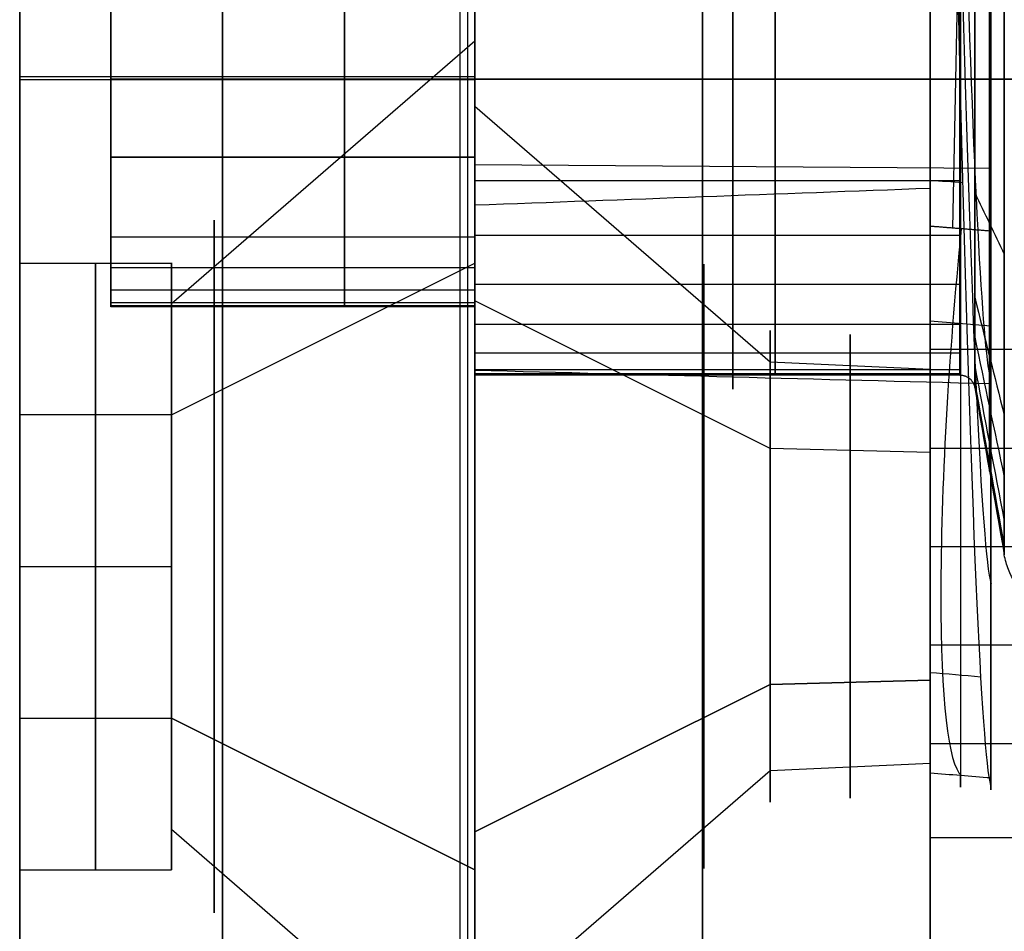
# Model space of a CAD drawing. Header units: millimetres. Extents: x 2083 to 2554, y -1671 to -6.
# Tile 3 of 256: x 2300.62 to 2307.1, y -104.07 to -98.06. Entities that reach past the tile are written whole.
import ezdxf

# ---------------------------------------------------------------- set-up
doc = ezdxf.new("R2010")
doc.units = ezdxf.units.MM
doc.header["$MEASUREMENT"] = 0
doc.layers.add('Base', color=7, linetype='Continuous', true_color=0x000000)
doc.layers.add('Default', color=7, linetype='Continuous', true_color=0x000000)

# ---------------------------------------------------------------- blocks, each defined once
blk = doc.blocks.new('PRT0005_A')
at = {"layer": 'Default'}
for p, q in [((28.5788, 0.5, 16.5), (26.8468, 2.5, 15.5)), ((29.3109, 0.5, 19.232), (28.3109, 2.5, 20.9641)), ((28.3116, 2.4986, 20.9629), (28.3109, 2.5, 20.9641)), ((29.3109, 0.5, 19.2321), (28.3116, 2.4986, 20.9629)), ((32.3109, 2.5, 14.0359), (31.3109, 0.5, 15.768)), ((31.3109, 0.5, 15.7679), (32.3102, 2.4986, 14.0371)), ((32.0429, 0.5, 18.5), (33.775, 2.5, 19.5)), ((22.4777, 2.45, -1), (48, 2.45, -1)), ((22.4777, 2.45, 1), (48, 2.45, 1)), ((22.5, 2.4), (48, 2.4)), ((28.3109, -0.5, 17.5), (28.3109, 0.5, 17.5)), ((29.3109, 0.5, 19.232), (29.3109, -0.5, 19.2321)), ((30.3109, -0.5, 19.5), (30.3109, 0.5, 19.5)), ((30.3109, -0.5, 15.5), (30.3109, 0.5, 15.5)), ((31.3109, -0.5, 15.7679), (31.3109, 0.5, 15.768)), ((32.3109, -0.5, 17.5), (32.3109, 0.5, 17.5)), ((22.5, -0.5), (48.5, -0.5))]:
    blk.add_line(p, q, dxfattribs=at)
at = {"layer": 'Default', "extrusion": (0, 1, 0)}
for centre, radius, start, end in [((-30.3109, 17.5, 0.7826), 2.2826, 239.99995, 59.99995), ((-30.3109, 17.5, 0.7826), 2.2826, 59.99995, 239.99995), ((-30.3109, 17.5), 2, 239.99997, 59.99997), ((-30.3109, 17.5), 2, 59.99997, 239.99997)]:
    blk.add_arc(centre, radius, start, end, dxfattribs=at)
at = {"layer": 'Default', "extrusion": (2.04714e-11, 1, 5.37731e-12)}
blk.add_arc((-30.3109, 17.5, 0.5), 2, 270, 59.99995, dxfattribs=at)
at = {"layer": 'Default', "extrusion": (2.85035e-10, 1, -1.06282e-09)}
blk.add_arc((-30.3109, 17.5, 0.5), 2, 59.99995, 90, dxfattribs=at)
at = {"layer": 'Default', "extrusion": (2.85316e-10, 1, -1.06371e-09)}
blk.add_arc((-30.3109, 17.5, 0.5), 2, 239.99995, 270, dxfattribs=at)
at = {"layer": 'Default', "extrusion": (-2.0438e-11, 1, -5.59511e-12)}
blk.add_arc((-30.3109, 17.5, 0.5), 2, 90, 239.99995, dxfattribs=at)
at = {"layer": 'Default'}
for points, knots in [([(48.5, 2.5), (48.4998, 2.5, -2.4106), (48.1018, 2.5, -7.9082), (45.8919, 2.5, -16.6893), (41.5182, 2.5, -25.7529), (35.1943, 2.5, -33.901), (27.2729, 2.5, -40.5395), (19.8149, 2.5, -44.4809), (13.6601, 2.5, -46.6198), (9.0265, 2.5, -47.7296), (5.2116, 2.5, -48.2607), (2.2131, 2.5, -48.4665), (0.7442, 2.5, -48.4998), (0, 2.5, -48.5)], [0, 0, 0, 0, 0.105434, 0.233229, 0.361024, 0.488819, 0.616614, 0.74441, 0.808307, 0.872205, 0.936102, 0.968051, 1, 1, 1, 1]), ([(0, 2.5, 48.5), (0.731, 2.5, 48.5), (2.1962, 2.5, 48.4672), (5.1911, 2.5, 48.2629), (9.0056, 2.5, 47.7335), (13.6392, 2.5, 46.6259), (19.7942, 2.5, 44.49), (27.2535, 2.5, 40.5525), (35.178, 2.5, 33.9179), (41.506, 2.5, 25.7726), (45.8843, 2.5, 16.7103), (48.1002, 2.5, 7.9221), (48.4998, 2.5, 2.4172), (48.5, 2.5)], [0, 0, 0, 0, 0.0318, 0.063745, 0.127633, 0.191521, 0.255409, 0.383186, 0.510963, 0.638739, 0.766516, 0.894293, 1, 1, 1, 1]), ([(48.4999, 0.8364, 0), (48.4998, 0.8364, -2.4106), (48.1018, 0.8364, -7.9082), (45.8918, 0.8364, -16.6893), (41.5182, 0.8364, -25.7529), (35.1943, 0.8364, -33.901), (27.2728, 0.8364, -40.5395), (19.8149, 0.8364, -44.4809), (13.6601, 0.8364, -46.6198), (9.0265, 0.8364, -47.7296), (5.2116, 0.8364, -48.2607), (2.2131, 0.8364, -48.4665), (0.0098, 0.8364, -48.5165), (-2.1928, 0.8364, -48.4674), (-5.1911, 0.8364, -48.2629), (-9.0056, 0.8364, -47.7335), (-13.6392, 0.8364, -46.6259), (-19.7942, 0.8364, -44.49), (-27.2535, 0.8364, -40.5525), (-35.178, 0.8364, -33.9179), (-41.506, 0.8364, -25.7726), (-45.8843, 0.8364, -16.7103), (-48.1002, 0.8364, -7.9221), (-48.4998, 0.8364, -2.4172), (-48.4999, 0.8364, 0)], [1.70615, 1.70615, 1.70615, 1.70615, 9.750509, 19.501019, 29.251528, 39.002037, 48.752547, 58.503056, 63.378311, 68.253565, 73.12882, 75.566447, 78.004075, 80.441702, 82.879329, 87.754584, 92.629839, 97.505093, 107.255602, 117.006112, 126.756621, 136.50713, 146.25764, 154.324059, 154.324059, 154.324059, 154.324059]), ([(-48.4999, 0.8364, 0), (-48.4998, 0.8364, 2.4106), (-48.1018, 0.8364, 7.9082), (-45.8918, 0.8364, 16.6893), (-41.5182, 0.8364, 25.7529), (-35.1943, 0.8364, 33.901), (-27.2728, 0.8364, 40.5395), (-19.8149, 0.8364, 44.4809), (-13.6601, 0.8364, 46.6198), (-9.0265, 0.8364, 47.7296), (-5.2116, 0.8364, 48.2607), (-2.2131, 0.8364, 48.4665), (-0.0098, 0.8364, 48.5165), (2.1928, 0.8364, 48.4674), (5.1911, 0.8364, 48.2629), (9.0056, 0.8364, 47.7335), (13.6392, 0.8364, 46.6259), (19.7942, 0.8364, 44.49), (27.2535, 0.8364, 40.5525), (35.178, 0.8364, 33.9179), (41.506, 0.8364, 25.7726), (45.8843, 0.8364, 16.7103), (48.1002, 0.8364, 7.9221), (48.4998, 0.8364, 2.4172), (48.4999, 0.8364, 0)], [1.70615, 1.70615, 1.70615, 1.70615, 9.750509, 19.501019, 29.251528, 39.002037, 48.752547, 58.503056, 63.378311, 68.253565, 73.12882, 75.566447, 78.004075, 80.441702, 82.879329, 87.754584, 92.629839, 97.505093, 107.255602, 117.006112, 126.756621, 136.50713, 146.25764, 154.324059, 154.324059, 154.324059, 154.324059]), ([(48.5, -0.5), (48.4998, -0.5, -2.4106), (48.1018, -0.5, -7.9082), (45.8919, -0.5, -16.6893), (41.5182, -0.5, -25.7529), (35.1943, -0.5, -33.901), (27.2729, -0.5, -40.5395), (19.8149, -0.5, -44.4809), (13.6601, -0.5, -46.6198), (9.0265, -0.5, -47.7296), (5.2116, -0.5, -48.2607), (2.2131, -0.5, -48.4665), (0.7442, -0.5, -48.4998), (0, -0.5, -48.5)], [-1, -1, -1, -1, -0.894566, -0.766771, -0.638976, -0.511181, -0.383386, -0.25559, -0.191693, -0.127795, -0.063898, -0.031949, 0, 0, 0, 0]), ([(48.5, -0.5), (48.4998, -0.5, 2.4172), (48.1002, -0.5, 7.9221), (45.8843, -0.5, 16.7103), (41.506, -0.5, 25.7726), (35.178, -0.5, 33.9179), (27.2535, -0.5, 40.5525), (19.7942, -0.5, 44.49), (13.6392, -0.5, 46.6259), (9.0056, -0.5, 47.7335), (5.1911, -0.5, 48.2629), (2.1962, -0.5, 48.4672), (0.731, -0.5, 48.5), (0, -0.5, 48.5)], [0, 0, 0, 0, 0.105707, 0.233484, 0.361261, 0.489037, 0.616814, 0.744591, 0.808479, 0.872367, 0.936255, 0.9682, 1, 1, 1, 1])]:
    blk.add_open_spline(points, degree=3, knots=knots, dxfattribs=at)
for points in [[(22.4777, 2.5, -1.0008), (35.2389, 2.5, -1.0004), (48, 2.5, -1)], [(48, 2.5, 1), (35.2389, 2.5, 1.0004), (22.4777, 2.5, 1.0008)], [(27.0824, -0.5, 40.2342), (27.0824, 1, 40.2342), (27.0824, 2.5, 40.2342)], [(27.1015, -0.5, -40.2214), (27.1015, 1, -40.2214), (27.1015, 2.5, -40.2214)], [(22.4777, 2.4, -1.0008), (35.2389, 2.4, -1.0004), (48, 2.4, -1)], [(22.4777, 2.4, 1.0008), (35.2389, 2.4, 1.0004), (48, 2.4, 1)]]:
    blk.add_open_spline(points, degree=2, dxfattribs=at)
for points, weights, knots in [([(28.3109, 2.5, 20.9641), (25.6528, 2.5, 19.4294), (26.4472, 2.5, 16.4647), (27.2416, 2.5, 13.5), (30.3109, 2.5, 13.5)], [1, 0.793353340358, 1, 0.793353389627, 0.999999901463], [0, 0, 0, 5.235977, 5.235977, 10.471953, 10.471953, 10.471953]), ([(32.3109, 2.5, 14.0359), (34.969, 2.5, 15.5706), (34.1746, 2.5, 18.5353), (33.3802, 2.5, 21.5), (30.3109, 2.5, 21.5)], [1, 0.793353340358, 1, 0.793353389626, 0.999999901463], [0, 0, 0, 5.235977, 5.235977, 10.471953, 10.471953, 10.471953]), ([(30.3109, -0.5, 15.5), (28.7762, -0.5, 15.5), (28.379, -0.5, 16.9824), (27.9818, -0.5, 18.4647), (29.3109, -0.5, 19.2321)], [1, 0.793353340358, 1, 0.793353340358, 1], [0, 0, 0, 2.617994, 2.617994, 5.235988, 5.235988, 5.235988]), ([(30.3109, -0.5, 19.5), (31.8455, -0.5, 19.5), (32.2427, -0.5, 18.0176), (32.6399, -0.5, 16.5353), (31.3109, -0.5, 15.7679)], [1, 0.793353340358, 1, 0.793353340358, 1], [0, 0, 0, 2.617994, 2.617994, 5.235988, 5.235988, 5.235988])]:
    blk.add_rational_spline(points, weights, degree=2, knots=knots, dxfattribs=at)
for points, weights in [([(30.3109, 2.5, 21.5), (29.2391, 2.5, 21.5), (28.3109, 2.5, 20.9641)], [0.999999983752, 0.965925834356, 1]), ([(30.3109, 2.5, 13.5), (31.3827, 2.5, 13.5), (32.3109, 2.5, 14.0359)], [1, 0.965925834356, 0.999999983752]), ([(29.3109, -0.5, 19.2321), (29.775, -0.5, 19.5), (30.3109, -0.5, 19.5)], [1, 0.965925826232, 1]), ([(31.3109, -0.5, 15.7679), (30.8468, -0.5, 15.5), (30.3109, -0.5, 15.5)], [1, 0.965925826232, 1])]:
    blk.add_rational_spline(points, weights, degree=2, dxfattribs=at)
blk = doc.blocks.new('7_A')
at = {"layer": 'Default'}
for p, q in [((28.964, 1.0553, 16.7223), (27.2798, 3, 15.75)), ((27.6609, 3, 1.9196), (27.6859, -0.4, 2.005)), ((29.5332, 1.0553, 18.8469), (28.5609, 3, 20.5311)), ((29.5332, 1.0553, 18.8469), (28.5609, 3, 20.5311)), ((29.0994, 3), (39.5, 3)), ((32.0609, 3, 14.4689), (31.0885, 1.0553, 16.1531)), ((31.0885, 1.0553, 16.1531), (32.0609, 3, 14.4689)), ((31.6578, 1.0553, 18.2777), (33.342, 3, 19.25)), ((32.0609, 3, 14.4689), (32.0609, 3, 14.4689)), ((29.0119, 0, 16.75), (28.964, 1.0553, 16.7223)), ((29.5609, 0, 18.799), (29.5332, 1.0553, 18.8469)), ((29.5609, 0, 18.799), (29.5332, 1.0553, 18.8469)), ((31.0885, 1.0553, 16.1531), (31.0609, 0, 16.201)), ((31.0609, 0, 16.201), (31.0885, 1.0553, 16.1531)), ((31.6099, 0, 18.25), (31.6578, 1.0553, 18.2777)), ((31.0609, 0, 16.201), (31.0609, 0, 16.201)), ((31.7503, 0), (39.3428, 0)), ((28.7268, -0.3993, 5.0523), (28.6948, 0, 5.0097)), ((22.5506, -0.2522, 3.7935), (28.0808, -0.1479, 4.9597)), ((28.0217, -0.4, 1.8744), (31.7297, -0.4, 1.8744))]:
    blk.add_line(p, q, dxfattribs=at)
at = {"layer": 'Default', "extrusion": (-1.13961e-07, 1, 1.40974e-07)}
blk.add_arc((0.0017, -0.0954, 3), 29.0244, 180.9202, 231.04849, dxfattribs=at)
at = {"layer": 'Default', "extrusion": (1.673e-08, 1, -1.13708e-08)}
blk.add_arc((-27.0994, 0, 3), 2, 344.84283, 90.00004, dxfattribs=at)
at = {"layer": 'Default', "extrusion": (-1.22966e-07, 1, 1.65559e-07)}
blk.add_arc((-27.0994, 0, 3), 2, 90, 196.30429, dxfattribs=at)
at = {"layer": 'Default', "extrusion": (0, 1, 0)}
for start, end in [(239.99995, 59.99998), (59.99998, 239.99995)]:
    blk.add_arc((-30.3109, 17.5, 1.4922), 1.9922, start, end, dxfattribs=at)
at = {"layer": 'Default', "extrusion": (-3.1015e-14, 1, 2.20368e-14)}
blk.add_arc((0.0017, -0.0954, 1.2999), 29.0689, 180.93193, 231.04842, dxfattribs=at)
at = {"layer": 'Default', "extrusion": (0, 1, -1.22539e-14)}
blk.add_arc((-27.0994, 0, 1.3), 2.0445, 345.02415, 196.13412, dxfattribs=at)
at = {"layer": 'Default', "extrusion": (5.05228e-07, 1, -2.09456e-07)}
blk.add_arc((-30.3109, 17.5, 1.0553), 1.5553, 329.99993, 59.99998, dxfattribs=at)
at = {"layer": 'Default', "extrusion": (-1.76648e-06, 1, -1.51304e-06)}
blk.add_arc((-30.3109, 17.5, 1.0552), 1.5553, 270.00002, 329.99995, dxfattribs=at)
at = {"layer": 'Default', "extrusion": (3.13248e-06, 1, -1.67071e-05)}
blk.add_arc((-30.3109, 17.5, 1.0551), 1.5553, 59.99993, 89.99998, dxfattribs=at)
at = {"layer": 'Default', "extrusion": (1.76648e-06, 1, 1.51304e-06)}
blk.add_arc((-30.3109, 17.5, 1.0554), 1.5553, 90.00002, 149.99995, dxfattribs=at)
at = {"layer": 'Default', "extrusion": (-3.10915e-06, 1, 1.27605e-05)}
blk.add_arc((-30.3109, 17.5, 1.0554), 1.5553, 239.99993, 270, dxfattribs=at)
at = {"layer": 'Default', "extrusion": (-4.12353e-08, 1, 4.63666e-07)}
blk.add_arc((-30.3109, 17.5, 1.0553), 1.5553, 149.99992, 239.99995, dxfattribs=at)
at = {"layer": 'Default', "extrusion": (-3.23974e-14, 1, -3.93397e-14)}
blk.add_arc((-30.3109, 17.5, 0.5277), 1.5277, 239.99997, 59.99998, dxfattribs=at)
at = {"layer": 'Default', "extrusion": (1.38846e-14, 1, 6.01666e-14)}
blk.add_arc((-30.3109, 17.5, 0.5277), 1.5277, 59.99998, 239.99997, dxfattribs=at)
at = {"layer": 'Default', "extrusion": (-0.079411, 0.991239, -0.105539)}
blk.add_arc((-28.5778, 1.74, -2.9573), 3, 78.49238, 175.92295, dxfattribs=at)
at = {"layer": 'Default', "extrusion": (2.06434e-08, 1, -2.2248e-09)}
blk.add_arc((-27.0994, 0, -0.4), 2.089, 345.19782, 90.00004, dxfattribs=at)
at = {"layer": 'Default', "extrusion": (8.88349e-08, 1, -1.1824e-07)}
blk.add_arc((-27.0994, 0, -0.4), 2.089, 90, 195.9712, dxfattribs=at)
at = {"layer": 'Default'}
for points, knots in [([(39.5, 3), (39.4988, 3, 4.6563), (38.222, 3, 12.194), (33.3103, 3, 21.7437), (28.1327, 3, 28.1323), (21.7431, 3, 33.3113), (14.5834, 3, 36.9906), (8.3985, 3, 38.737), (3.5286, 3, 39.3969), (1.1762, 3, 39.5), (0, 3, 39.5)], [-1, -1, -1, -1, -0.75, -0.625, -0.5, -0.375, -0.25, -0.125, -0.0625, 0, 0, 0, 0]), ([(0, 3, -39.5), (1.1762, 3, -39.5), (3.5286, 3, -39.3969), (8.3985, 3, -38.737), (14.5834, 3, -36.9906), (21.7431, 3, -33.3113), (28.1327, 3, -28.1323), (33.3103, 3, -21.7437), (38.222, 3, -12.194), (39.4988, 3, -4.6564), (39.5, 3)], [-1, -1, -1, -1, -0.9375, -0.875, -0.75, -0.625, -0.5, -0.375, -0.25, 0, 0, 0, 0]), ([(-39.4214, 1.5), (-39.4202, 1.5, 4.6471), (-38.146, 1.5, 12.1698), (-33.244, 1.5, 21.7005), (-28.0767, 1.5, 28.0763), (-21.6999, 1.5, 33.245), (-14.5544, 1.5, 36.9169), (-8.3818, 1.5, 38.6599), (-3.5216, 1.5, 39.3185), (0, 1.5, 39.4728), (3.5216, 1.5, 39.3185), (8.3818, 1.5, 38.6599), (14.5544, 1.5, 36.9169), (21.6999, 1.5, 33.245), (28.0767, 1.5, 28.0763), (33.244, 1.5, 21.7005), (38.1459, 1.5, 12.1698), (39.4202, 1.5, 4.6471), (39.4214, 1.5)], [1.392609, 1.392609, 1.392609, 1.392609, 16.962324, 24.747182, 32.53204, 40.316897, 48.101755, 55.886612, 59.779041, 63.67147, 67.563899, 71.456328, 79.241185, 87.026043, 94.810901, 102.595758, 110.380616, 125.950331, 125.950331, 125.950331, 125.950331]), ([(39.4214, 1.5), (39.4202, 1.5, -4.6471), (38.146, 1.5, -12.1698), (33.244, 1.5, -21.7005), (28.0767, 1.5, -28.0763), (21.6999, 1.5, -33.245), (14.5544, 1.5, -36.9169), (8.3818, 1.5, -38.6599), (3.5216, 1.5, -39.3185), (0, 1.5, -39.4728), (-3.5216, 1.5, -39.3185), (-8.3818, 1.5, -38.6599), (-14.5544, 1.5, -36.9169), (-21.6999, 1.5, -33.245), (-28.0767, 1.5, -28.0763), (-33.244, 1.5, -21.7005), (-38.1459, 1.5, -12.1698), (-39.4202, 1.5, -4.6471), (-39.4214, 1.5)], [1.392609, 1.392609, 1.392609, 1.392609, 16.962324, 24.747182, 32.53204, 40.316897, 48.101755, 55.886612, 59.779041, 63.67147, 67.563899, 71.456328, 79.241185, 87.026043, 94.810901, 102.595758, 110.380616, 125.950331, 125.950331, 125.950331, 125.950331]), ([(31.7566, -0.4004, -1.331), (31.5283, -0.3392, -6.6517), (29.935, -0.2696, -11.91), (24.4131, -0.1304, -21.0047), (20.4846, -0.0609, -24.8411), (15.875, 0.0003, -27.4963)], [-1, -1, -1, -1, -0.5, -0.5, 0, 0, 0, 0]), ([(17.3111, -0.0299, -25.0485), (20.8281, -0.0837, -22.6121), (27.4117, -0.2112, -15.6393), (30.2085, -0.3387, -6.3731), (30.4235, -0.4006, -1.2759)], [2.975066, 2.975066, 2.975066, 2.975066, 16.728305, 33.127772, 33.127772, 33.127772, 33.127772]), ([(18.2953, -0.0598, -22.7293), (21.5158, -0.1153, -20.1277), (24.1683, -0.1741, -16.8327), (27.8753, -0.2902, -9.4432), (28.9285, -0.3475, -5.3478), (29.09, -0.4002, -1.2208)], [0, 0, 0, 0, 0.5, 0.5, 1, 1, 1, 1]), ([(27.1721, -0.2, -16.4572), (27.3807, -0.2, -16.113), (29.1045, -0.2, -13.1429), (31.4733, -0.2, -6.9168), (31.8995, -0.2, -0.7308), (31.6874, -0.2, 2.254)], [17.128849, 17.128849, 17.128849, 17.128849, 18.322065, 27.281024, 36.217899, 36.217899, 36.217899, 36.217899])]:
    blk.add_open_spline(points, degree=3, knots=knots, dxfattribs=at)
for points, weights, knots in [([(28.5609, 3, 20.5311), (26.2351, 3, 19.1883), (26.9302, 3, 16.5941), (27.6253, 3, 14), (30.3109, 3, 14)], [1, 0.793353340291, 1, 0.793353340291, 1], [0, 0, 0, 4.58148, 4.58148, 9.162959, 9.162959, 9.162959]), ([(32.0609, 3, 14.4689), (34.3867, 3, 15.8117), (33.6916, 3, 18.4059), (32.9965, 3, 21), (30.3109, 3, 21)], [0.999999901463, 0.793353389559, 1, 0.793353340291, 1], [0, 0, 0, 4.581479, 4.581479, 9.162959, 9.162959, 9.162959])]:
    blk.add_rational_spline(points, weights, degree=2, knots=knots, dxfattribs=at)
for points, degree in [([(27.8195, 0, 27.8195), (27.8566, 1, 27.8566), (27.8937, 2, 27.8937), (27.9307, 3, 27.9307)], 3), ([(27.8195, 0, -27.8195), (27.8566, 1, -27.8566), (27.8937, 2, -27.8937), (27.9307, 3, -27.9307)], 3), ([(29.1078, -0.4, -0.5748), (29.0782, 0.7333, -0.5704), (29.0486, 1.8667, -0.5659), (29.019, 3, -0.5615)], 3), ([(31.6715, 0, 2.2306), (31.7762, 0, 0.7443), (31.7762, 0, -2.2087), (31.1587, 0.0001, -6.6174), (29.9345, 0.0001, -10.8879), (28.1285, 0.0002, -14.9473), (25.7749, 0.0002, -18.7157), (22.9208, 0.0002, -22.12), (19.6126, 0.0003, -25.0988), (17.1654, 0.0003, -26.7513), (15.875, 0.0003, -27.4963)], 3), ([(22.5383, 0, 3.7683), (25.3036, 0, 4.3561), (28.069, 0, 4.9439)], 2), ([(27.7642, 0.0001, -15.4016), (27.7697, -0.0719, -15.4047), (27.7752, -0.1438, -15.4077), (27.7807, -0.2158, -15.4108)], 3), ([(31.0092, 0.0001, -6.8184), (31.0187, -0.1113, -6.8204), (31.0283, -0.2226, -6.8225), (31.0378, -0.3339, -6.8246)], 3), ([(39.3428, 0), (39.3428, 0, 1.7287), (39.1171, 0, 5.1513), (38.1088, 0, 10.2209), (36.4487, 0, 15.1061), (34.1659, 0, 19.7333), (31.2997, 0, 24.0215), (27.8991, 0, 27.8989), (24.0216, 0, 31.2996), (19.7335, 0, 34.1658), (15.1063, 0, 36.4487), (10.221, 0, 38.1088), (5.1513, 0, 39.1171), (1.7287, 0, 39.3428), (0, 0, 39.3428)], 3), ([(0, 0, -39.3428), (1.7287, 0, -39.3428), (5.1513, 0, -39.1171), (10.2209, 0, -38.1088), (15.1061, 0, -36.4487), (19.7333, 0, -34.1659), (24.0215, 0, -31.2997), (27.8989, 0, -27.8991), (31.2996, 0, -24.0216), (34.1658, 0, -19.7335), (36.4487, 0, -15.1063), (38.1088, 0, -10.221), (39.1171, 0, -5.1513), (39.3428, 0, -1.7287), (39.3428, 0)], 3), ([(28.069, 0, 4.9439), (28.3097, 0, 4.9951), (28.7881, 0, 5.0375), (29.5209, 0, 4.9253), (30.1943, 0, 4.6391), (30.7584, 0, 4.2214), (31.2324, 0, 3.6551), (31.5572, 0, 2.9701), (31.6536, 0, 2.4848), (31.6715, 0, 2.2306)], 3), ([(28.101, -0.4, 4.9865), (28.085, -0.2, 4.9652), (28.069, 0, 4.9439)], 2), ([(31.6715, 0, 2.2306), (31.6821, -0.1333, 2.2462), (31.6927, -0.2667, 2.2618), (31.7033, -0.4, 2.2773)], 3), ([(24.9393, -0.2, -15.1038), (25.6843, -0.2, -15.555), (26.4293, -0.2, -16.0062), (27.1743, -0.2, -16.4574)], 3), ([(28.101, -0.4, 4.9865), (25.3294, -0.4, 4.3974), (22.5578, -0.4, 3.8082)], 2), ([(31.7033, -0.4, 2.2773), (31.6853, -0.4, 2.5282), (31.5895, -0.4, 3.0069), (31.2797, -0.4, 3.6709), (30.8155, -0.4, 4.2412), (30.2425, -0.4, 4.6733), (29.5709, -0.4, 4.9622), (28.8426, -0.4, 5.0799), (28.3506, -0.4, 5.0395), (28.101, -0.4, 4.9865)], 3), ([(29.09, -0.4002, -1.2208), (30.4233, -0.4003, -1.2759), (31.7566, -0.4004, -1.331)], 2), ([(31.7566, -0.4004, -1.331), (31.7735, -0.4003, -0.93), (31.792, -0.4002, -0.128), (31.7742, -0.4001, 1.0759), (31.732, -0.4, 1.877), (31.7033, -0.4, 2.2773)], 3)]:
    blk.add_open_spline(points, degree=degree, dxfattribs=at)
for points, weights in [([(30.3109, 3, 21), (29.3731, 3, 21), (28.5609, 3, 20.5311)], [1, 0.965925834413, 0.999999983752]), ([(30.3109, 3, 14), (31.2487, 3, 14), (32.0609, 3, 14.4689)], [0.999999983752, 0.965925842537, 0.999999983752]), ([(29.0119, 0, 16.75), (28.2619, 0, 18.049), (29.5609, 0, 18.799)], [1, 0.707106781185, 1]), ([(31.0609, 0, 16.201), (29.7619, 0, 15.451), (29.0119, 0, 16.75)], [1, 0.707106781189, 1]), ([(29.5609, 0, 18.799), (30.8599, 0, 19.549), (31.6099, 0, 18.25)], [0.999999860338, 0.70710685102, 1]), ([(31.6099, 0, 18.25), (32.3599, 0, 16.951), (31.0609, 0, 16.201)], [1, 0.707106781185, 1]), ([(29.1078, -0.4, -0.5748), (29.1025, -0.4001, -0.8979), (29.09, -0.4002, -1.2208)], [1, 0.999938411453, 1])]:
    blk.add_rational_spline(points, weights, degree=2, dxfattribs=at)
blk = doc.blocks.new('BASE1')
at = {"layer": 'Default'}
for p, q in [((2316.6151, -100.2384, 1687.7807), (2306.6151, -100.2384, 1687.7807)), ((2316.6151, -101.5384, 1686.4807), (2306.6151, -101.5384, 1686.4807)), ((2316.6151, -101.5384, 1689.0807), (2306.6151, -101.5384, 1689.0807)), ((2316.6151, -102.1884, 1688.9065), (2306.6151, -102.1884, 1688.9065)), ((2316.6151, -102.8384, 1687.7807), (2306.6151, -102.8384, 1687.7807)), ((2306.6151, -111.3574, 1705.2057), (2306.6151, -103.4574, 1705.2057)), ((2318.1151, -103.4574, 1705.202), (2306.6151, -103.4574, 1705.202))]:
    blk.add_line(p, q, dxfattribs=at)
at = {"layer": 'Default', "extrusion": (1, 1.72595e-14, -3.45189e-13)}
blk.add_arc((-71.3574, 1705.202, 2303.6152), 52.6954, 0, 180, dxfattribs=at)
at = {"layer": 'Default', "extrusion": (1, 2.15743e-14, 3.2793e-13)}
blk.add_arc((-71.3574, 1705.202, 2303.6152), 52.6954, 180, 0, dxfattribs=at)
at = {"layer": 'Default', "extrusion": (1, 5.68434e-14, 2.27374e-13)}
blk.add_arc((-71.3574, 1705.2057, 2305.1151), 40, 359.9988, 180.00231, dxfattribs=at)
at = {"layer": 'Default', "extrusion": (1, -6.75424e-19, -4.25007e-14)}
blk.add_arc((-71.3574, 1705.202, 2306.6151), 32.1, 0, 179.99818, dxfattribs=at)
at = {"layer": 'Default', "extrusion": (1, 2.84217e-14, 0)}
blk.add_arc((-71.3574, 1705.2057, 2305.1151), 40, 180.00231, 305.64419, dxfattribs=at)
at = {"layer": 'Default', "extrusion": (1, -3.10567e-14, -7.45291e-14)}
blk.add_arc((-71.3574, 1705.202, 2306.6151), 32.1, 179.99818, 303.31727, dxfattribs=at)
at = {"layer": 'Default', "extrusion": (1, 1.13678e-14, 1.13682e-14)}
blk.add_arc((-71.3574, 1705.2057, 2306.6151), 40, 180.0023, 270, dxfattribs=at)
at = {"layer": 'Default', "extrusion": (1, 9.44475e-12, -5.45293e-12)}
blk.add_arc((-101.5384, 1687.7807, 2306.6151), 1.3, 300, 0, dxfattribs=at)
at = {"layer": 'Default', "extrusion": (1, -8.74514e-13, -1.5147e-12)}
blk.add_arc((-101.5384, 1687.7807, 2306.6151), 1.3, 360, 120, dxfattribs=at)
at = {"layer": 'Default', "extrusion": (1, 1.75402e-12, 1.82628e-12)}
blk.add_arc((-101.5384, 1687.7807, 2306.6151), 1.3, 180, 300, dxfattribs=at)
at = {"layer": 'Default', "extrusion": (1, 1.5166e-12, -4.7169e-13)}
blk.add_arc((-101.5384, 1687.7807, 2306.6151), 1.3, 120, 180, dxfattribs=at)
at = {"layer": 'Default'}
for points, weights, knots in [([(2303.6151, -111.3574, 1705.2041), (2303.6151, -111.3581, 1721.7731), (2303.6151, -99.6423, 1733.4894), (2303.6151, -87.9264, 1745.2057), (2303.6151, -71.3574, 1745.2057), (2303.6151, -54.7884, 1745.2057), (2303.6151, -43.0726, 1733.4894), (2303.6151, -31.3567, 1721.773), (2303.6151, -31.3574, 1705.204)], [1, 0.923875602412, 1, 0.923875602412, 1, 0.923875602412, 1, 0.923875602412, 1], [0, 0, 0, 31.416748, 31.416748, 62.833496, 62.833496, 94.250244, 94.250244, 125.666992, 125.666992, 125.666992]), ([(2303.6151, -48.0474, 1672.6996), (2303.6151, -67.8974, 1658.4653), (2303.6151, -89.6269, 1669.6216), (2303.6151, -111.3564, 1680.7779), (2303.6151, -111.3574, 1705.2041)], [1, 0.853455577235, 1, 0.853455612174, 0.999999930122], [0, 0, 0, 43.857295, 43.857295, 87.714579, 87.714579, 87.714579]), ([(2306.6151, -111.3574, 1705.2041), (2306.6151, -111.3581, 1721.7731), (2306.6151, -99.6423, 1733.4894), (2306.6151, -87.9265, 1745.2057), (2306.6151, -71.3574, 1745.2057)], [1, 0.923875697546, 1, 0.923875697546, 1], [0, 0, 0, 31.416728, 31.416728, 62.833456, 62.833456, 62.833456])]:
    blk.add_rational_spline(points, weights, degree=2, knots=knots, dxfattribs=at)
for points in [[(2306.6151, -100.8884, 1686.6549), (2309.9485, -100.8884, 1686.6549), (2313.2818, -100.8884, 1686.6549), (2316.6151, -100.8884, 1686.6549)], [(2318.1151, -103.4574, 1705.202), (2314.2818, -103.4574, 1705.2024), (2310.4485, -103.4574, 1705.2027), (2306.6151, -103.4574, 1705.203)]]:
    blk.add_open_spline(points, degree=3, dxfattribs=at)
blk = doc.blocks.new('PRT0006_A')
at = {"layer": 'Default'}
for p, q in [((-14.0392, 410.6385, 218.5928), (-14.0392, 407.6385, 218.5928)), ((-15.9892, 409.1385, 220.9928), (-15.5392, 409.1385, 220.9928)), ((-15.5392, 409.1385, 218.5928), (-12.5392, 409.1385, 218.5928)), ((-12.5392, 409.1385, 220.9928), (-12.0892, 409.1385, 220.9928)), ((-14.0392, 407.6385, 220.9928), (-14.0392, 407.1885, 220.9928))]:
    blk.add_line(p, q, dxfattribs=at)
for centre, radius, start, end in [((-14.0392, 409.1385, 224.481), 3.1346, 90, 180), ((-14.0392, 409.1385, 224.481), 3.1346, 0, 90), ((-14.0392, 409.1385, 224.2866), 2.0323, 90, 180), ((-14.0392, 409.1385, 224.2866), 2.0323, 360, 90), ((-14.0392, 409.1385, 224.1882), 1.95, 90.0002, 180.0002), ((-14.0392, 409.1385, 224.1882), 1.95, 359.9998, 89.9998), ((-14.0392, 409.1385, 224.481), 3.1346, 180, 270), ((-14.0392, 409.1385, 224.2866), 2.0323, 180, 270), ((-14.0392, 409.1385, 224.1882), 1.95, 179.9998, 269.9998), ((-14.0392, 409.1385, 224.2866), 2.0323, 270, 360), ((-14.0392, 409.1385, 224.1882), 1.95, 270.0002, 0.0002), ((-14.0392, 409.1385, 224.481), 3.1346, 270, 360)]:
    blk.add_arc(centre, radius, start, end, dxfattribs=at)
for points, knots in [([(-11.4556, 409.1385, 224.3838), (-11.4557, 409.4431, 224.3838), (-11.5659, 410.101, 224.3838), (-12.0593, 410.8659, 224.3838), (-12.6172, 411.3173, 224.3838), (-13.0853, 411.558, 224.3838), (-13.4899, 411.6722, 224.3838), (-13.8084, 411.7154, 224.3838), (-14.0392, 411.7255, 224.3838), (-14.27, 411.7154, 224.3838), (-14.5885, 411.6722, 224.3838), (-14.9931, 411.558, 224.3838), (-15.4613, 411.3173, 224.3838), (-16.0192, 410.8659, 224.3838), (-16.5125, 410.101, 224.3838), (-16.6227, 409.4431, 224.3838), (-16.6228, 409.1385, 224.3838)], [0, 0, 0, 0, 0.125, 0.25, 0.3125, 0.375, 0.4375, 0.46875, 0.5, 0.53125, 0.5625, 0.625, 0.6875, 0.75, 0.875, 1, 1, 1, 1]), ([(-15.9892, 409.1385, 220.9928), (-15.9892, 409.2534, 220.9928), (-15.9688, 409.4918, 220.9928), (-15.8653, 409.8585, 220.9928), (-15.6837, 410.2119, 220.9928), (-15.428, 410.5273, 220.9928), (-15.1126, 410.783, 220.9928), (-14.8181, 410.9343, 220.9928), (-14.5758, 411.0164, 220.9928), (-14.3937, 411.059, 220.9928), (-14.2437, 411.0794, 220.9928), (-14.1258, 411.0872, 220.9928), (-14.0681, 411.0885, 220.9928), (-14.0392, 411.0885, 220.9928)], [0, 0, 0, 0, 0.125, 0.25, 0.375, 0.5, 0.625, 0.75, 0.8125, 0.875, 0.9375, 0.96875, 1, 1, 1, 1]), ([(-15.9892, 409.1385, 222.9712), (-15.989, 409.3531, 222.9712), (-15.9329, 409.7091, 222.9712), (-15.7085, 410.174, 222.9712), (-15.4542, 410.5015, 222.9712), (-15.1358, 410.7684, 222.9712), (-14.7758, 410.9587, 222.9712), (-14.4637, 411.049, 222.9712), (-14.2177, 411.0832, 222.9712), (-14.0396, 411.0912, 222.9712), (-13.8615, 411.0832, 222.9712), (-13.6156, 411.0492, 222.9712), (-13.3034, 410.959, 222.9712), (-12.9434, 410.769, 222.9712), (-12.6248, 410.5022, 222.9712), (-12.3705, 410.1748, 222.9712), (-12.1456, 409.7097, 222.9712), (-12.0894, 409.3534, 222.9712), (-12.0892, 409.1385, 222.9712)], [0.0109317, 0.0109317, 0.0109317, 0.0109317, 0.125, 0.1875, 0.25, 0.3125, 0.375, 0.4375, 0.46875, 0.5, 0.53125, 0.5625, 0.625, 0.6875, 0.75, 0.8125, 0.875, 0.9892096, 0.9892096, 0.9892096, 0.9892096]), ([(-14.0392, 411.0885, 220.9928), (-13.98, 411.0885, 220.9928), (-13.8614, 411.0832, 220.9928), (-13.6156, 411.0492, 220.9928), (-13.3034, 410.959, 220.9928), (-12.9434, 410.769, 220.9928), (-12.6248, 410.5022, 220.9928), (-12.3705, 410.1748, 220.9928), (-12.1456, 409.7097, 220.9928), (-12.0894, 409.3534, 220.9928), (-12.0892, 409.1385, 220.9928)], [0, 0, 0, 0, 0.063745, 0.127632, 0.255408, 0.383183, 0.510958, 0.638734, 0.766509, 1, 1, 1, 1]), ([(-15.5392, 409.1385, 220.9928), (-15.5391, 409.3036, 220.9928), (-15.4813, 409.6746, 220.9928), (-15.2097, 410.1187, 220.9928), (-14.8827, 410.3923, 220.9928), (-14.6059, 410.5386, 220.9928), (-14.3657, 410.6081, 220.9928), (-14.1765, 410.6344, 220.9928), (-14.0852, 410.6385, 220.9928), (-14.0392, 410.6385, 220.9928)], [-1, -1, -1, -1, -0.766763, -0.511175, -0.383381, -0.255588, -0.127794, -0.063897, 0, 0, 0, 0]), ([(-14.0392, 410.6385, 218.5928), (-14.0852, 410.6385, 218.5928), (-14.1765, 410.6344, 218.5928), (-14.3657, 410.6081, 218.5928), (-14.6059, 410.5386, 218.5928), (-14.8827, 410.3923, 218.5928), (-15.2097, 410.1187, 218.5928), (-15.4813, 409.6746, 218.5928), (-15.5391, 409.3036, 218.5928), (-15.5392, 409.1385, 218.5928)], [-1, -1, -1, -1, -0.936103, -0.872206, -0.744412, -0.616619, -0.488825, -0.233237, 0, 0, 0, 0]), ([(-15.5392, 409.1385, 220.1337), (-15.5391, 409.3036, 220.1337), (-15.4813, 409.6746, 220.1337), (-15.2097, 410.1187, 220.1337), (-14.8826, 410.3923, 220.1337), (-14.6059, 410.5386, 220.1337), (-14.3657, 410.6081, 220.1337), (-14.1765, 410.6344, 220.1337), (-14.0395, 410.6406, 220.1337), (-13.9025, 410.6345, 220.1337), (-13.7134, 410.6083, 220.1337), (-13.4732, 410.5389, 220.1337), (-13.1964, 410.3927, 220.1337), (-12.8692, 410.1193, 220.1337), (-12.5972, 409.6751, 220.1337), (-12.5393, 409.3038, 220.1337), (-12.5392, 409.1385, 220.1337)], [0.0109309, 0.0109309, 0.0109309, 0.0109309, 0.125, 0.25, 0.3125, 0.375, 0.4375, 0.46875, 0.5, 0.53125, 0.5625, 0.625, 0.6875, 0.75, 0.875, 0.9892104, 0.9892104, 0.9892104, 0.9892104]), ([(-12.5392, 409.1385, 218.5928), (-12.5393, 409.3038, 218.5928), (-12.5972, 409.6751, 218.5928), (-12.8692, 410.1193, 218.5928), (-13.1964, 410.3927, 218.5928), (-13.4732, 410.5389, 218.5928), (-13.7134, 410.6083, 218.5928), (-13.9024, 410.6344, 218.5928), (-13.9936, 410.6385, 218.5928), (-14.0392, 410.6385, 218.5928)], [-1, -1, -1, -1, -0.766508, -0.510958, -0.383182, -0.255407, -0.127632, -0.063745, 0, 0, 0, 0]), ([(-14.0392, 410.6385, 220.9928), (-14.017, 410.6385, 220.9928), (-13.9726, 410.6375, 220.9928), (-13.8819, 410.6315, 220.9928), (-13.7666, 410.6158, 220.9928), (-13.6264, 410.583, 220.9928), (-13.4401, 410.5199, 220.9928), (-13.2135, 410.4035, 220.9928), (-12.9709, 410.2068, 220.9928), (-12.7742, 409.9642, 220.9928), (-12.6345, 409.6924, 220.9928), (-12.5549, 409.4103, 220.9928), (-12.5392, 409.2269, 220.9928), (-12.5392, 409.1385, 220.9928)], [-1, -1, -1, -1, -0.96875, -0.9375, -0.875, -0.8125, -0.75, -0.625, -0.5, -0.375, -0.25, -0.125, 0, 0, 0, 0]), ([(-17.587, 409.1385, 224.9734), (-17.587, 409.1385, 224.9433), (-17.5817, 409.1385, 224.8831), (-17.5465, 409.1385, 224.7573), (-17.451, 409.1385, 224.6093), (-17.3031, 409.1385, 224.5139), (-17.2087, 409.1385, 224.4874), (-17.1738, 409.1385, 224.481)], [0, 0, 0, 0, 0.142857, 0.285714, 0.571429, 0.857143, 1, 1, 1, 1]), ([(-16.6228, 409.1385, 224.3838), (-16.6227, 408.8339, 224.3838), (-16.5125, 408.176, 224.3838), (-16.0192, 407.4111, 224.3838), (-15.4613, 406.9598, 224.3838), (-14.9931, 406.719, 224.3838), (-14.5885, 406.6048, 224.3838), (-14.27, 406.5617, 224.3838), (-14.0392, 406.5516, 224.3838), (-13.8084, 406.5617, 224.3838), (-13.4899, 406.6048, 224.3838), (-13.0853, 406.719, 224.3838), (-12.6172, 406.9598, 224.3838), (-12.0593, 407.4111, 224.3838), (-11.5659, 408.176, 224.3838), (-11.4557, 408.8339, 224.3838), (-11.4556, 409.1385, 224.3838)], [0, 0, 0, 0, 0.125, 0.25, 0.3125, 0.375, 0.4375, 0.46875, 0.5, 0.53125, 0.5625, 0.625, 0.6875, 0.75, 0.875, 1, 1, 1, 1]), ([(-14.0392, 407.1885, 220.9928), (-14.0681, 407.1885, 220.9928), (-14.1258, 407.1898, 220.9928), (-14.2437, 407.1977, 220.9928), (-14.3937, 407.218, 220.9928), (-14.5758, 407.2606, 220.9928), (-14.8181, 407.3427, 220.9928), (-15.1126, 407.494, 220.9928), (-15.428, 407.7497, 220.9928), (-15.6837, 408.0651, 220.9928), (-15.8653, 408.4185, 220.9928), (-15.9688, 408.7852, 220.9928), (-15.9892, 409.0236, 220.9928), (-15.9892, 409.1385, 220.9928)], [0, 0, 0, 0, 0.03125, 0.0625, 0.125, 0.1875, 0.25, 0.375, 0.5, 0.625, 0.75, 0.875, 1, 1, 1, 1]), ([(-12.0892, 409.1385, 222.9712), (-12.0894, 408.9239, 222.9712), (-12.1455, 408.568, 222.9712), (-12.37, 408.103, 222.9712), (-12.6242, 407.7755, 222.9712), (-12.9427, 407.5086, 222.9712), (-13.3026, 407.3184, 222.9712), (-13.6147, 407.228, 222.9712), (-13.8607, 407.1939, 222.9712), (-14.0388, 407.1859, 222.9712), (-14.2169, 407.1938, 222.9712), (-14.4628, 407.2278, 222.9712), (-14.775, 407.318, 222.9712), (-15.135, 407.5081, 222.9712), (-15.4536, 407.7748, 222.9712), (-15.708, 408.1023, 222.9712), (-15.9328, 408.5674, 222.9712), (-15.989, 408.9237, 222.9712), (-15.9892, 409.1385, 222.9712)], [0.0109317, 0.0109317, 0.0109317, 0.0109317, 0.125, 0.1875, 0.25, 0.3125, 0.375, 0.4375, 0.46875, 0.5, 0.53125, 0.5625, 0.625, 0.6875, 0.75, 0.8125, 0.875, 0.9892096, 0.9892096, 0.9892096, 0.9892096]), ([(-15.5392, 409.1385, 220.9928), (-15.5391, 408.9732, 220.9928), (-15.4812, 408.602, 220.9928), (-15.2093, 408.1578, 220.9928), (-14.8821, 407.8843, 220.9928), (-14.6052, 407.7381, 220.9928), (-14.3651, 407.6688, 220.9928), (-14.176, 407.6426, 220.9928), (-14.0848, 407.6385, 220.9928), (-14.0392, 407.6385, 220.9928)], [0, 0, 0, 0, 0.233492, 0.489042, 0.616818, 0.744593, 0.872368, 0.936255, 1, 1, 1, 1]), ([(-15.5392, 409.1385, 218.5928), (-15.5392, 409.0501, 218.5928), (-15.5235, 408.8667, 218.5928), (-15.4439, 408.5847, 218.5928), (-15.3042, 408.3128, 218.5928), (-15.1075, 408.0702, 218.5928), (-14.8649, 407.8735, 218.5928), (-14.6384, 407.7571, 218.5928), (-14.452, 407.694, 218.5928), (-14.3119, 407.6612, 218.5928), (-14.1965, 407.6456, 218.5928), (-14.1059, 407.6395, 218.5928), (-14.0614, 407.6385, 218.5928), (-14.0392, 407.6385, 218.5928)], [-1, -1, -1, -1, -0.875, -0.75, -0.625, -0.5, -0.375, -0.25, -0.1875, -0.125, -0.0625, -0.03125, 0, 0, 0, 0]), ([(-12.5392, 409.1385, 220.1337), (-12.5393, 408.9734, 220.1337), (-12.5971, 408.6024, 220.1337), (-12.8687, 408.1583, 220.1337), (-13.1958, 407.8848, 220.1337), (-13.4726, 407.7384, 220.1337), (-13.7127, 407.6689, 220.1337), (-13.9019, 407.6426, 220.1337), (-14.0389, 407.6365, 220.1337), (-14.1759, 407.6426, 220.1337), (-14.3651, 407.6688, 220.1337), (-14.6052, 407.7381, 220.1337), (-14.8821, 407.8843, 220.1337), (-15.2093, 408.1578, 220.1337), (-15.4812, 408.602, 220.1337), (-15.5391, 408.9732, 220.1337), (-15.5392, 409.1385, 220.1337)], [0.0109309, 0.0109309, 0.0109309, 0.0109309, 0.125, 0.25, 0.3125, 0.375, 0.4375, 0.46875, 0.5, 0.53125, 0.5625, 0.625, 0.6875, 0.75, 0.875, 0.9892104, 0.9892104, 0.9892104, 0.9892104]), ([(-12.0892, 409.1385, 220.9928), (-12.0892, 409.0236, 220.9928), (-12.1096, 408.7852, 220.9928), (-12.2131, 408.4185, 220.9928), (-12.3947, 408.0651, 220.9928), (-12.6504, 407.7497, 220.9928), (-12.9658, 407.494, 220.9928), (-13.2603, 407.3427, 220.9928), (-13.5026, 407.2606, 220.9928), (-13.6848, 407.218, 220.9928), (-13.8347, 407.1977, 220.9928), (-13.9526, 407.1898, 220.9928), (-14.0103, 407.1885, 220.9928), (-14.0392, 407.1885, 220.9928)], [0, 0, 0, 0, 0.125, 0.25, 0.375, 0.5, 0.625, 0.75, 0.8125, 0.875, 0.9375, 0.96875, 1, 1, 1, 1]), ([(-14.0392, 407.6385, 220.9928), (-14.017, 407.6385, 220.9928), (-13.9726, 407.6395, 220.9928), (-13.8819, 407.6456, 220.9928), (-13.7666, 407.6612, 220.9928), (-13.6264, 407.694, 220.9928), (-13.4401, 407.7571, 220.9928), (-13.2135, 407.8735, 220.9928), (-12.9709, 408.0702, 220.9928), (-12.7742, 408.3128, 220.9928), (-12.6345, 408.5847, 220.9928), (-12.5549, 408.8667, 220.9928), (-12.5392, 409.0501, 220.9928), (-12.5392, 409.1385, 220.9928)], [0, 0, 0, 0, 0.03125, 0.0625, 0.125, 0.1875, 0.25, 0.375, 0.5, 0.625, 0.75, 0.875, 1, 1, 1, 1]), ([(-14.0392, 407.6385, 218.5928), (-14.017, 407.6385, 218.5928), (-13.9726, 407.6395, 218.5928), (-13.8819, 407.6456, 218.5928), (-13.7666, 407.6612, 218.5928), (-13.6264, 407.694, 218.5928), (-13.4401, 407.7571, 218.5928), (-13.2135, 407.8735, 218.5928), (-12.9709, 408.0702, 218.5928), (-12.7742, 408.3128, 218.5928), (-12.6345, 408.5847, 218.5928), (-12.5549, 408.8667, 218.5928), (-12.5392, 409.0501, 218.5928), (-12.5392, 409.1385, 218.5928)], [-1, -1, -1, -1, -0.96875, -0.9375, -0.875, -0.8125, -0.75, -0.625, -0.5, -0.375, -0.25, -0.125, 0, 0, 0, 0]), ([(-10.9046, 409.1385, 224.481), (-10.8697, 409.1385, 224.4874), (-10.7753, 409.1385, 224.5139), (-10.6274, 409.1385, 224.6093), (-10.5319, 409.1385, 224.7573), (-10.4967, 409.1385, 224.8831), (-10.4915, 409.1385, 224.9433), (-10.4915, 409.1385, 224.9734)], [0, 0, 0, 0, 0.142857, 0.428571, 0.714286, 0.857143, 1, 1, 1, 1]), ([(-14.0392, 405.5908, 224.9734), (-14.0392, 405.5908, 224.9433), (-14.0392, 405.596, 224.8831), (-14.0392, 405.6312, 224.7573), (-14.0392, 405.7267, 224.6093), (-14.0392, 405.8746, 224.5139), (-14.0392, 405.969, 224.4874), (-14.0392, 406.0039, 224.481)], [0.012355, 0.012355, 0.012355, 0.012355, 0.151731, 0.2911069, 0.5698589, 0.8486108, 0.9879868, 0.9879868, 0.9879868, 0.9879868])]:
    blk.add_open_spline(points, degree=3, knots=knots, dxfattribs=at)
for points, degree in [([(-17.1738, 409.1385, 224.481), (-16.8064, 409.1385, 224.4162), (-16.439, 409.1385, 224.3514), (-16.0715, 409.1385, 224.2866)], 3), ([(-16.0715, 409.1385, 224.2866), (-16.439, 409.1385, 224.3514), (-16.8064, 409.1385, 224.4162), (-17.1738, 409.1385, 224.481)], 3), ([(-17.1737, 409.1385, 224.481), (-17.1737, 409.1385, 224.481), (-17.1738, 409.1385, 224.481), (-17.1738, 409.1385, 224.481)], 3), ([(-15.9892, 409.1385, 220.9928), (-15.9892, 409.1385, 222.5905), (-15.9892, 409.1385, 224.1882)], 2), ([(-15.5392, 409.1385, 218.5928), (-15.5392, 409.1385, 219.7928), (-15.5392, 409.1385, 220.9928)], 2), ([(-12.5392, 409.1385, 220.9928), (-12.5392, 409.1385, 219.7928), (-12.5392, 409.1385, 218.5928)], 2), ([(-12.0892, 409.1385, 224.1882), (-12.0892, 409.1385, 222.5905), (-12.0892, 409.1385, 220.9928)], 2), ([(-12.0069, 409.1385, 224.2866), (-11.6395, 409.1385, 224.3514), (-11.2721, 409.1385, 224.4162), (-10.9046, 409.1385, 224.481)], 3), ([(-12.0069, 409.1385, 224.2866), (-11.6395, 409.1385, 224.3514), (-11.2721, 409.1385, 224.4162), (-10.9046, 409.1385, 224.481)], 3), ([(-10.9814, 409.1385, 224.4674), (-10.9558, 409.1385, 224.472), (-10.9302, 409.1385, 224.4765), (-10.9046, 409.1385, 224.481)], 3), ([(-15.4479, 408.6231, 220.9928), (-15.4479, 408.6231, 219.7928), (-15.4479, 408.6231, 218.5928)], 2), ([(-12.6303, 408.6237, 220.9928), (-12.6303, 408.6237, 219.7928), (-12.6303, 408.6237, 218.5928)], 2), ([(-15.8705, 408.4684, 224.1882), (-15.8705, 408.4684, 222.5905), (-15.8705, 408.4684, 220.9928)], 2), ([(-12.2077, 408.4693, 224.1882), (-12.2077, 408.4693, 222.5905), (-12.2077, 408.4693, 220.9928)], 2), ([(-15.9291, 408.3903, 224.2867), (-16.2708, 408.255, 224.3515), (-16.6125, 408.1198, 224.4163), (-16.9541, 407.9845, 224.4811)], 3), ([(-12.1493, 408.3903, 224.2867), (-11.8076, 408.255, 224.3515), (-11.466, 408.1198, 224.4163), (-11.1243, 407.9845, 224.4811)], 3), ([(-15.6949, 408.1084, 224.1882), (-15.6949, 408.1084, 222.5905), (-15.6949, 408.1084, 220.9928)], 2), ([(-15.119, 408.0973, 220.9928), (-15.119, 408.0973, 219.7928), (-15.119, 408.0973, 218.5928)], 2), ([(-12.959, 408.0978, 220.9928), (-12.959, 408.0978, 219.7928), (-12.959, 408.0978, 218.5928)], 2), ([(-12.383, 408.1092, 224.1882), (-12.383, 408.1092, 222.5905), (-12.383, 408.1092, 220.9928)], 2), ([(-14.8768, 407.8942, 220.9928), (-14.8768, 407.8942, 219.7928), (-14.8768, 407.8942, 218.5928)], 2), ([(-13.201, 407.8946, 220.9928), (-13.201, 407.8946, 219.7928), (-13.201, 407.8946, 218.5928)], 2), ([(-15.4429, 407.7849, 224.1882), (-15.4429, 407.7849, 222.5905), (-15.4429, 407.7849, 220.9928)], 2), ([(-12.6349, 407.7856, 224.1882), (-12.6349, 407.7856, 222.5905), (-12.6349, 407.7856, 220.9928)], 2), ([(-14.6033, 407.7486, 220.9928), (-14.6033, 407.7486, 219.7928), (-14.6033, 407.7486, 218.5928)], 2), ([(-13.4745, 407.7489, 220.9928), (-13.4745, 407.7489, 219.7928), (-13.4745, 407.7489, 218.5928)], 2), ([(-15.4763, 407.7014, 224.2866), (-15.7361, 407.4416, 224.3514), (-15.9959, 407.1818, 224.4162), (-16.2557, 406.922, 224.481)], 3), ([(-14.318, 407.6647, 220.9928), (-14.318, 407.6647, 219.7928), (-14.318, 407.6647, 218.5928)], 2), ([(-13.7598, 407.6648, 220.9928), (-13.7598, 407.6648, 219.7928), (-13.7598, 407.6648, 218.5928)], 2), ([(-12.6021, 407.7014, 224.2866), (-12.3423, 407.4416, 224.3514), (-12.0825, 407.1818, 224.4162), (-11.8227, 406.922, 224.481)], 3), ([(-14.1767, 407.6448, 220.9928), (-14.1767, 407.6448, 219.7928), (-14.1767, 407.6448, 218.5928)], 2), ([(-14.0389, 407.6385, 220.9928), (-14.0389, 407.6385, 219.7928), (-14.0389, 407.6385, 218.5928)], 2), ([(-13.9011, 407.6449, 220.9928), (-13.9011, 407.6449, 219.7928), (-13.9011, 407.6449, 218.5928)], 2), ([(-15.1281, 407.5209, 224.1882), (-15.1281, 407.5209, 222.5905), (-15.1281, 407.5209, 220.9928)], 2), ([(-12.9496, 407.5214, 224.1882), (-12.9496, 407.5214, 222.5905), (-12.9496, 407.5214, 220.9928)], 2), ([(-15.1512, 407.4377, 224.2866), (-15.3522, 407.1303, 224.3513), (-15.5532, 406.8228, 224.4161), (-15.7542, 406.5153, 224.4809)], 3), ([(-12.9273, 407.4377, 224.2866), (-12.7263, 407.1303, 224.3513), (-12.5252, 406.8228, 224.4161), (-12.3242, 406.5153, 224.4809)], 3), ([(-14.7726, 407.3317, 224.1882), (-14.7726, 407.3317, 222.5905), (-14.7726, 407.3317, 220.9928)], 2), ([(-13.305, 407.332, 224.1882), (-13.305, 407.332, 222.5905), (-13.305, 407.332, 220.9928)], 2), ([(-14.7872, 407.2491, 224.2866), (-14.9224, 406.9076, 224.3513), (-15.0577, 406.566, 224.4161), (-15.1929, 406.2244, 224.4809)], 3), ([(-14.4017, 407.2225, 224.1882), (-14.4017, 407.2225, 222.5905), (-14.4017, 407.2225, 220.9928)], 2), ([(-13.6759, 407.2227, 224.1882), (-13.6759, 407.2227, 222.5905), (-13.6759, 407.2227, 220.9928)], 2), ([(-13.2912, 407.2491, 224.2866), (-13.156, 406.9076, 224.3513), (-13.0208, 406.566, 224.4161), (-12.8856, 406.2244, 224.4809)], 3), ([(-14.409, 407.1402, 224.2866), (-14.4759, 406.779, 224.3514), (-14.5427, 406.4177, 224.4162), (-14.6096, 406.0564, 224.4809)], 3), ([(-14.218, 407.1967, 224.1882), (-14.218, 407.1967, 222.5905), (-14.218, 407.1967, 220.9928)], 2), ([(-14.0388, 407.1885, 224.1882), (-14.0388, 407.1885, 222.5905), (-14.0388, 407.1885, 220.9928)], 2), ([(-13.8596, 407.1968, 224.1882), (-13.8596, 407.1968, 222.5905), (-13.8596, 407.1968, 220.9928)], 2), ([(-13.6694, 407.1402, 224.2866), (-13.6026, 406.779, 224.3514), (-13.5357, 406.4177, 224.4162), (-13.4689, 406.0564, 224.4809)], 3), ([(-14.2218, 407.1144, 224.2866), (-14.2548, 406.7485, 224.3514), (-14.2879, 406.3826, 224.4162), (-14.3209, 406.0167, 224.481)], 3), ([(-14.0392, 407.1062, 224.2866), (-14.0392, 406.7388, 224.3514), (-14.0392, 406.3714, 224.4162), (-14.0392, 406.0039, 224.481)], 3), ([(-13.8566, 407.1144, 224.2866), (-13.8236, 406.7485, 224.3514), (-13.7906, 406.3826, 224.4162), (-13.7576, 406.0167, 224.481)], 3)]:
    blk.add_open_spline(points, degree=degree, dxfattribs=at)
for points, weights in [([(-15.9892, 409.1385, 224.1882), (-15.9892, 409.1385, 224.2382), (-16.0211, 409.1385, 224.2776), (-16.0715, 409.1385, 224.2866)], [0.0874286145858, 0.0724307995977, 0.0706090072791, 0.0819632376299]), ([(-12.0069, 409.1385, 224.2866), (-12.0574, 409.1385, 224.2776), (-12.0892, 409.1385, 224.2382), (-12.0892, 409.1385, 224.1882)], [0.0819632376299, 0.070609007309, 0.0724307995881, 0.0874286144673]), ([(-14.0392, 407.1885, 224.1882), (-14.0392, 407.1885, 224.2382), (-14.0392, 407.1567, 224.2776), (-14.0392, 407.1062, 224.2866)], [0.0874286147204, 0.0724307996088, 0.0706090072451, 0.0819632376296])]:
    blk.add_rational_spline(points, weights, degree=3, dxfattribs=at)

msp = doc.modelspace()

# ---------------------------------------------------------------- block references
at = {"layer": 'Base'}
msp.add_blockref('BASE1', (0, 0), dxfattribs=at)
at = {"layer": 'Base', "rotation": 270}
msp.add_blockref('PRT0005_A', (2301.1151, -71.3574, 1705.202), dxfattribs=at)
at = {"layer": 'Base', "extrusion": (0, 7.06626e-13, -1), "rotation": 270}
msp.add_blockref('7_A', (-2306.6151, -71.3574, -1705.202), dxfattribs=at)
at = {"layer": 'Base', "extrusion": (1, 0, 1.51582e-13), "rotation": 270}
msp.add_blockref('PRT0006_A', (-507.5953, 1691.1665, 2082.622), dxfattribs=at)

doc.saveas('drawing.dxf')
